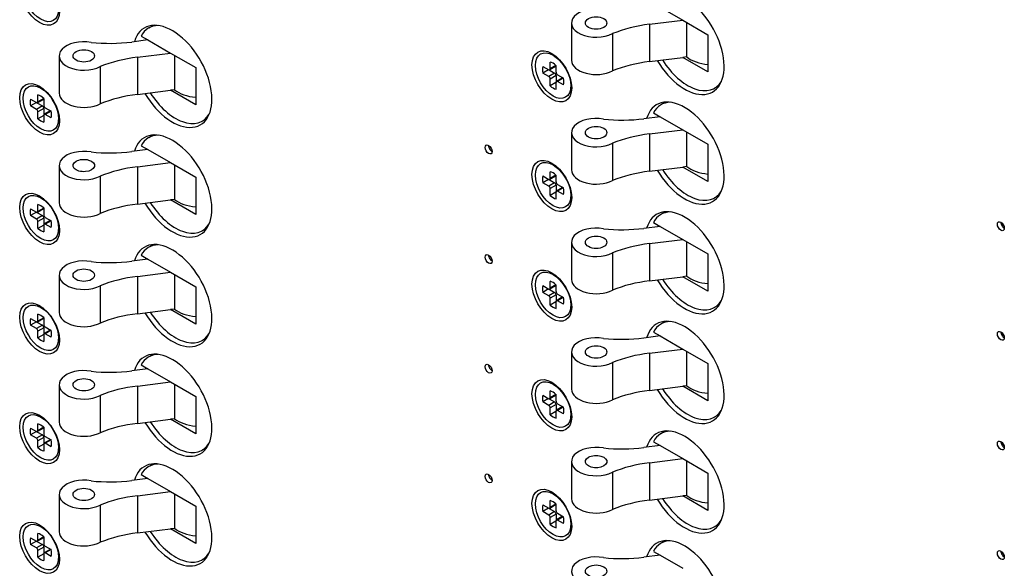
# Model space of a CAD drawing. Header units: inches. Extents: x 0 to 40.7, y 0 to 26.
# Tile 36 of 39: x 36.5 to 38.9, y 17.7 to 19. Entities that reach past the tile are written whole.
import ezdxf

# ---------------------------------------------------------------- set-up
doc = ezdxf.new("R2010")
doc.units = ezdxf.units.IN
doc.header["$LTSCALE"] = 0.5
doc.header["$MEASUREMENT"] = 0
doc.layers.add('AM_VIS', color=7, linetype='Continuous', lineweight=30)

msp = doc.modelspace()

# ---------------------------------------------------------------- linework, layer by layer
at = {"layer": 'AM_VIS', "color": 133}
for p, q in [((38.0769, 19.0258), (38.1321, 18.9939)), ((37.8599, 18.9869), (37.8599, 18.8958)), ((38.0511, 18.9838), (38.1321, 18.9939)), ((38.0511, 18.9838), (38.0511, 18.8927)), ((38.1321, 18.9939), (38.1937, 18.9584)), ((38.1416, 18.9884), (38.1416, 18.904)), ((37.9601, 18.961), (37.9601, 18.8699)), ((38.1937, 18.9584), (38.1937, 18.8673)), ((38.0511, 18.8927), (38.1321, 18.9029)), ((38.1416, 18.904), (38.1321, 18.9029)), ((38.1937, 18.8673), (38.1321, 18.9029)), ((38.2214, 18.8343), (38.21, 18.8277)), ((38.0901, 18.7937), (38.0787, 18.7871)), ((38.0603, 18.7675), (38.0769, 18.7579)), ((38.0769, 18.7579), (38.0372, 18.753)), ((38.0769, 18.7579), (38.1321, 18.726)), ((37.8599, 18.719), (37.8599, 18.6279)), ((38.0511, 18.7159), (38.1321, 18.726)), ((38.0511, 18.7159), (38.0511, 18.6248)), ((38.1321, 18.726), (38.1937, 18.6905)), ((38.1416, 18.7205), (38.1416, 18.6361)), ((37.9601, 18.6931), (37.9601, 18.602)), ((38.1937, 18.6905), (38.1937, 18.5994)), ((38.0511, 18.6248), (38.1321, 18.6349)), ((38.1416, 18.6361), (38.1321, 18.6349)), ((38.1937, 18.5994), (38.1321, 18.6349)), ((38.2214, 18.5663), (38.21, 18.5598))]:
    msp.add_line(p, q, dxfattribs=at)
at = {"layer": 'AM_VIS', "color": 171}
for p, q in [((36.8372, 18.9812), (36.8258, 18.9746)), ((36.8074, 18.955), (36.824, 18.9454)), ((36.824, 18.9454), (36.7843, 18.9405)), ((36.824, 18.9454), (36.8792, 18.9136)), ((36.607, 18.9065), (36.607, 18.8154)), ((36.7982, 18.9035), (36.8792, 18.9136)), ((36.8792, 18.9136), (36.9408, 18.878)), ((36.8887, 18.9081), (36.8887, 18.8237)), ((36.7072, 18.8806), (36.7072, 18.7895)), ((36.7982, 18.9035), (36.7982, 18.8124)), ((36.9408, 18.878), (36.9408, 18.7869)), ((36.7982, 18.8124), (36.8792, 18.8225)), ((36.8887, 18.8237), (36.8792, 18.8225)), ((36.9408, 18.7869), (36.8792, 18.8225)), ((36.9685, 18.7539), (36.9571, 18.7473)), ((36.8372, 18.7133), (36.8258, 18.7067)), ((36.824, 18.6775), (36.7843, 18.6726)), ((36.8074, 18.6871), (36.824, 18.6775)), ((36.824, 18.6775), (36.8792, 18.6457)), ((36.7982, 18.6356), (36.8792, 18.6457)), ((36.8792, 18.6457), (36.9408, 18.6101)), ((36.8887, 18.6402), (36.8887, 18.5558)), ((36.607, 18.6386), (36.607, 18.5475)), ((36.7982, 18.6356), (36.7982, 18.5445)), ((36.7072, 18.6127), (36.7072, 18.5216)), ((36.9408, 18.6101), (36.9408, 18.519)), ((36.7982, 18.5445), (36.8792, 18.5546)), ((36.8887, 18.5558), (36.8792, 18.5546)), ((36.9408, 18.519), (36.8792, 18.5546)), ((38.0901, 18.5258), (38.0787, 18.5192)), ((38.0603, 18.4996), (38.0769, 18.49)), ((36.9685, 18.486), (36.9571, 18.4794)), ((38.0769, 18.49), (38.0372, 18.485)), ((38.0769, 18.49), (38.1321, 18.4581)), ((37.8599, 18.4511), (37.8599, 18.36)), ((38.0511, 18.448), (38.1321, 18.4581)), ((38.0511, 18.448), (38.0511, 18.3569)), ((38.1321, 18.4581), (38.1937, 18.4225)), ((38.1416, 18.4526), (38.1416, 18.3682)), ((37.9601, 18.4252), (37.9601, 18.3341)), ((38.1937, 18.4225), (38.1937, 18.3315)), ((38.0511, 18.3569), (38.1321, 18.367)), ((38.1416, 18.3682), (38.1321, 18.367)), ((38.1937, 18.3315), (38.1321, 18.367)), ((38.2214, 18.2984), (38.21, 18.2918)), ((38.0901, 18.2578), (38.0787, 18.2513)), ((38.0603, 18.2316), (38.0769, 18.2221)), ((38.0769, 18.2221), (38.0372, 18.2171)), ((38.0769, 18.2221), (38.1321, 18.1902)), ((37.8599, 18.1831), (37.8599, 18.092)), ((38.0511, 18.1801), (38.1321, 18.1902)), ((38.1321, 18.1902), (38.1937, 18.1546)), ((38.1416, 18.1847), (38.1416, 18.1003)), ((38.0511, 18.1801), (38.0511, 18.089)), ((37.9601, 18.1572), (37.9601, 18.0662)), ((38.1937, 18.1546), (38.1937, 18.0635)), ((38.0511, 18.089), (38.1321, 18.0991)), ((38.1416, 18.1003), (38.1321, 18.0991)), ((38.1937, 18.0635), (38.1321, 18.0991)), ((38.2214, 18.0305), (38.21, 18.0239))]:
    msp.add_line(p, q, dxfattribs=at)
at = {"layer": 'AM_VIS', "color": 33}
for p, q in [((37.822, 18.9054), (37.8096, 18.9108)), ((37.7897, 18.881), (37.8042, 18.8727)), ((37.8211, 18.8808), (37.8067, 18.8724)), ((37.8077, 18.8747), (37.8077, 18.8914)), ((37.822, 18.883), (37.8077, 18.8747)), ((37.822, 18.8832), (37.822, 18.8665)), ((37.804, 18.8728), (37.7897, 18.8646)), ((37.8042, 18.8562), (37.7897, 18.8646)), ((37.8186, 18.8646), (37.8042, 18.8562)), ((37.8053, 18.8722), (37.8186, 18.8646)), ((37.8222, 18.8584), (37.8077, 18.85)), ((37.8222, 18.8584), (37.8222, 18.843)), ((37.8256, 18.8603), (37.84, 18.852)), ((37.8077, 18.8334), (37.8077, 18.85)), ((37.822, 18.8416), (37.8077, 18.8334)), ((37.822, 18.8418), (37.822, 18.8251)), ((37.8375, 18.8525), (37.823, 18.8441)), ((37.8398, 18.8521), (37.8256, 18.8439)), ((37.84, 18.8355), (37.8256, 18.8439)), ((37.8592, 18.8409), (37.8577, 18.8274)), ((36.5548, 18.7944), (36.5548, 18.8111)), ((36.5691, 18.825), (36.5567, 18.8304)), ((36.5368, 18.8007), (36.5513, 18.7923)), ((36.5511, 18.7924), (36.5368, 18.7842)), ((36.5513, 18.7758), (36.5368, 18.7842)), ((36.5657, 18.7842), (36.5513, 18.7758)), ((36.5524, 18.7919), (36.5657, 18.7842)), ((36.5682, 18.8004), (36.5538, 18.7921)), ((36.5691, 18.8026), (36.5548, 18.7944)), ((36.5691, 18.8028), (36.5691, 18.7861)), ((36.5693, 18.778), (36.5548, 18.7697)), ((36.5548, 18.753), (36.5548, 18.7697)), ((36.5691, 18.7612), (36.5548, 18.753)), ((36.5691, 18.7614), (36.5691, 18.7448)), ((36.5693, 18.778), (36.5693, 18.7626)), ((36.5846, 18.7721), (36.5701, 18.7638)), ((36.5727, 18.78), (36.5871, 18.7716)), ((36.5869, 18.7717), (36.5727, 18.7635)), ((36.5871, 18.7552), (36.5727, 18.7635)), ((36.6063, 18.7606), (36.6048, 18.747)), ((37.822, 18.6375), (37.8096, 18.6429)), ((37.8077, 18.6068), (37.8077, 18.6235)), ((37.7897, 18.6131), (37.8042, 18.6048)), ((37.804, 18.6049), (37.7897, 18.5967)), ((37.8042, 18.5883), (37.7897, 18.5967)), ((37.8186, 18.5966), (37.8042, 18.5883)), ((37.8053, 18.6043), (37.8186, 18.5966)), ((37.8211, 18.6128), (37.8067, 18.6045)), ((37.822, 18.6151), (37.8077, 18.6068)), ((37.822, 18.6153), (37.822, 18.5986)), ((37.8256, 18.5924), (37.84, 18.5841)), ((37.8222, 18.5905), (37.8077, 18.5821)), ((37.8077, 18.5654), (37.8077, 18.5821)), ((37.822, 18.5737), (37.8077, 18.5654)), ((37.822, 18.5739), (37.822, 18.5572)), ((37.8222, 18.5905), (37.8222, 18.5751)), ((37.8375, 18.5845), (37.823, 18.5762)), ((37.8398, 18.5842), (37.8256, 18.576)), ((37.84, 18.5676), (37.8256, 18.576)), ((37.8592, 18.573), (37.8577, 18.5595)), ((36.5691, 18.5571), (36.5567, 18.5625)), ((36.5368, 18.5327), (36.5513, 18.5244)), ((36.5511, 18.5245), (36.5368, 18.5163)), ((36.5524, 18.524), (36.5657, 18.5163)), ((36.5682, 18.5325), (36.5538, 18.5241)), ((36.5548, 18.5265), (36.5548, 18.5431)), ((36.5691, 18.5347), (36.5548, 18.5265)), ((36.5691, 18.5349), (36.5691, 18.5182)), ((36.5513, 18.5079), (36.5368, 18.5163)), ((36.5657, 18.5163), (36.5513, 18.5079)), ((36.5693, 18.5101), (36.5548, 18.5018)), ((36.5548, 18.4851), (36.5548, 18.5018)), ((36.5693, 18.5101), (36.5693, 18.4947)), ((36.5846, 18.5042), (36.5701, 18.4958)), ((36.5727, 18.512), (36.5871, 18.5037)), ((36.5869, 18.5038), (36.5727, 18.4956)), ((36.5871, 18.4872), (36.5727, 18.4956)), ((36.5691, 18.4933), (36.5548, 18.4851)), ((36.5691, 18.4935), (36.5691, 18.4768)), ((36.6063, 18.4927), (36.6048, 18.4791)), ((37.822, 18.3695), (37.8096, 18.375)), ((37.8077, 18.3389), (37.8077, 18.3556)), ((37.7897, 18.3452), (37.8042, 18.3369)), ((37.804, 18.337), (37.7897, 18.3287)), ((37.8042, 18.3204), (37.7897, 18.3287)), ((37.8186, 18.3287), (37.8042, 18.3204)), ((37.8053, 18.3364), (37.8186, 18.3287)), ((37.8211, 18.3449), (37.8067, 18.3366)), ((37.822, 18.3471), (37.8077, 18.3389)), ((37.822, 18.3474), (37.822, 18.3307)), ((37.8222, 18.3226), (37.8077, 18.3142)), ((37.8077, 18.2975), (37.8077, 18.3142)), ((37.822, 18.3058), (37.8077, 18.2975)), ((37.822, 18.306), (37.822, 18.2893)), ((37.8222, 18.3226), (37.8222, 18.3072)), ((37.8375, 18.3166), (37.823, 18.3083)), ((37.8256, 18.3245), (37.84, 18.3162)), ((37.8398, 18.3163), (37.8256, 18.308)), ((37.84, 18.2997), (37.8256, 18.308)), ((37.8592, 18.3051), (37.8577, 18.2916)), ((36.5691, 18.2892), (36.5567, 18.2946)), ((36.5368, 18.2648), (36.5513, 18.2565)), ((36.5511, 18.2566), (36.5368, 18.2484)), ((36.5524, 18.256), (36.5657, 18.2484)), ((36.5682, 18.2646), (36.5538, 18.2562)), ((36.5548, 18.2585), (36.5548, 18.2752)), ((36.5691, 18.2668), (36.5548, 18.2585)), ((36.5691, 18.267), (36.5691, 18.2503)), ((36.5513, 18.24), (36.5368, 18.2484)), ((36.5657, 18.2484), (36.5513, 18.24)), ((36.5693, 18.2422), (36.5548, 18.2338)), ((36.5548, 18.2172), (36.5548, 18.2338)), ((36.5693, 18.2422), (36.5693, 18.2268)), ((36.5846, 18.2363), (36.5701, 18.2279)), ((36.5727, 18.2441), (36.5871, 18.2358)), ((36.5869, 18.2359), (36.5727, 18.2277)), ((36.5691, 18.2254), (36.5548, 18.2172)), ((36.5691, 18.2256), (36.5691, 18.2089)), ((36.5871, 18.2193), (36.5727, 18.2277)), ((36.6063, 18.2247), (36.6048, 18.2112)), ((37.8077, 18.071), (37.8077, 18.0877)), ((37.822, 18.1016), (37.8096, 18.1071)), ((37.7897, 18.0773), (37.8042, 18.0689)), ((37.804, 18.0691), (37.7897, 18.0608)), ((37.8053, 18.0685), (37.8186, 18.0608)), ((37.8211, 18.077), (37.8067, 18.0687)), ((37.822, 18.0792), (37.8077, 18.071)), ((37.822, 18.0795), (37.822, 18.0628)), ((37.8042, 18.0525), (37.7897, 18.0608)), ((37.8186, 18.0608), (37.8042, 18.0525)), ((37.8222, 18.0546), (37.8077, 18.0463)), ((37.8077, 18.0296), (37.8077, 18.0463)), ((37.822, 18.0379), (37.8077, 18.0296)), ((37.822, 18.0381), (37.822, 18.0214)), ((37.8222, 18.0546), (37.8222, 18.0392)), ((37.8375, 18.0487), (37.823, 18.0404)), ((37.8256, 18.0566), (37.84, 18.0483)), ((37.8398, 18.0484), (37.8256, 18.0401)), ((37.84, 18.0318), (37.8256, 18.0401)), ((36.5691, 18.0213), (36.5567, 18.0267)), ((37.8592, 18.0372), (37.8577, 18.0237)), ((36.5368, 17.9969), (36.5513, 17.9886)), ((36.5682, 17.9966), (36.5538, 17.9883)), ((36.5548, 17.9906), (36.5548, 18.0073)), ((36.5691, 17.9989), (36.5548, 17.9906)), ((36.5691, 17.9991), (36.5691, 17.9824)), ((36.5511, 17.9887), (36.5368, 17.9805)), ((36.5513, 17.9721), (36.5368, 17.9805)), ((36.5657, 17.9804), (36.5513, 17.9721)), ((36.5524, 17.9881), (36.5657, 17.9804)), ((36.5693, 17.9743), (36.5548, 17.9659)), ((36.5548, 17.9492), (36.5548, 17.9659)), ((36.5693, 17.9743), (36.5693, 17.9589)), ((36.5846, 17.9683), (36.5701, 17.96)), ((36.5727, 17.9762), (36.5871, 17.9679)), ((36.5869, 17.968), (36.5727, 17.9598)), ((36.5691, 17.9575), (36.5548, 17.9492)), ((36.5691, 17.9577), (36.5691, 17.941)), ((36.5871, 17.9514), (36.5727, 17.9598)), ((36.6063, 17.9568), (36.6048, 17.9433)), ((37.822, 17.8337), (37.8096, 17.8391)), ((37.7897, 17.8094), (37.8042, 17.801)), ((37.804, 17.8011), (37.7897, 17.7929)), ((37.8053, 17.8006), (37.8186, 17.7929)), ((37.8211, 17.8091), (37.8067, 17.8008)), ((37.8077, 17.8031), (37.8077, 17.8198)), ((37.822, 17.8113), (37.8077, 17.8031)), ((37.822, 17.8115), (37.822, 17.7949)), ((37.8042, 17.7846), (37.7897, 17.7929)), ((37.8186, 17.7929), (37.8042, 17.7846)), ((37.8222, 17.7867), (37.8077, 17.7784)), ((37.8077, 17.7617), (37.8077, 17.7784)), ((37.8222, 17.7867), (37.8222, 17.7713)), ((37.8375, 17.7808), (37.823, 17.7725)), ((37.8256, 17.7887), (37.84, 17.7803)), ((37.8398, 17.7805), (37.8256, 17.7722)), ((36.5691, 17.7533), (36.5567, 17.7588)), ((37.822, 17.7699), (37.8077, 17.7617)), ((37.822, 17.7702), (37.822, 17.7535)), ((37.84, 17.7639), (37.8256, 17.7722)), ((37.8592, 17.7693), (37.8577, 17.7558)), ((36.5368, 17.729), (36.5513, 17.7207)), ((36.5682, 17.7287), (36.5538, 17.7204)), ((36.5548, 17.7227), (36.5548, 17.7394)), ((36.5691, 17.7309), (36.5548, 17.7227)), ((36.5691, 17.7312), (36.5691, 17.7145)), ((36.5511, 17.7208), (36.5368, 17.7125)), ((36.5513, 17.7042), (36.5368, 17.7125)), ((36.5657, 17.7125), (36.5513, 17.7042)), ((36.5524, 17.7202), (36.5657, 17.7125)), ((36.5693, 17.7064), (36.5548, 17.698)), ((36.5693, 17.7064), (36.5693, 17.691)), ((36.5846, 17.7004), (36.5701, 17.6921)), ((36.5727, 17.7083), (36.5871, 17.7)), ((36.5548, 17.6813), (36.5548, 17.698)), ((36.5691, 17.6896), (36.5548, 17.6813)), ((36.5691, 17.6898), (36.5691, 17.6731)), ((36.5869, 17.7001), (36.5727, 17.6918)), ((36.5871, 17.6835), (36.5727, 17.6918)), ((36.6063, 17.6889), (36.6048, 17.6754))]:
    msp.add_line(p, q, dxfattribs=at)
at = {"layer": 'AM_VIS', "color": 181}
for p, q in [((36.8372, 18.4454), (36.8258, 18.4388)), ((36.824, 18.4096), (36.7843, 18.4047)), ((36.8074, 18.4192), (36.824, 18.4096)), ((36.824, 18.4096), (36.8792, 18.3777)), ((36.7982, 18.3676), (36.8792, 18.3777)), ((36.8792, 18.3777), (36.9408, 18.3422)), ((36.607, 18.3707), (36.607, 18.2796)), ((36.7982, 18.3676), (36.7982, 18.2765)), ((36.8887, 18.3722), (36.8887, 18.2878)), ((36.7072, 18.3448), (36.7072, 18.2537)), ((36.9408, 18.3422), (36.9408, 18.2511)), ((36.7982, 18.2765), (36.8792, 18.2867)), ((36.8887, 18.2878), (36.8792, 18.2867)), ((36.9408, 18.2511), (36.8792, 18.2867)), ((36.9685, 18.2181), (36.9571, 18.2115)), ((36.8372, 18.1775), (36.8258, 18.1709)), ((36.824, 18.1417), (36.7843, 18.1368)), ((36.8074, 18.1513), (36.824, 18.1417)), ((36.824, 18.1417), (36.8792, 18.1098)), ((36.7982, 18.0997), (36.8792, 18.1098)), ((36.8792, 18.1098), (36.9408, 18.0743)), ((36.607, 18.1028), (36.607, 18.0117)), ((36.7982, 18.0997), (36.7982, 18.0086)), ((36.8887, 18.1043), (36.8887, 18.0199)), ((36.7072, 18.0769), (36.7072, 17.9858)), ((36.9408, 18.0743), (36.9408, 17.9832)), ((36.7982, 18.0086), (36.8792, 18.0187)), ((36.8887, 18.0199), (36.8792, 18.0187)), ((36.9408, 17.9832), (36.8792, 18.0187)), ((38.0901, 17.9899), (38.0787, 17.9833)), ((36.9685, 17.9501), (36.9571, 17.9436)), ((38.0769, 17.9542), (38.0372, 17.9492)), ((38.0603, 17.9637), (38.0769, 17.9542)), ((38.0769, 17.9542), (38.1321, 17.9223)), ((38.0511, 17.9122), (38.1321, 17.9223)), ((38.1321, 17.9223), (38.1937, 17.8867)), ((36.8372, 17.9096), (36.8258, 17.903)), ((37.8599, 17.9152), (37.8599, 17.8241)), ((38.0511, 17.9122), (38.0511, 17.8211)), ((38.1416, 17.9168), (38.1416, 17.8324)), ((36.824, 17.8738), (36.7843, 17.8688)), ((36.8074, 17.8834), (36.824, 17.8738)), ((36.824, 17.8738), (36.8792, 17.8419)), ((37.9601, 17.8893), (37.9601, 17.7982)), ((38.1937, 17.8867), (38.1937, 17.7956)), ((36.607, 17.8349), (36.607, 17.7438)), ((36.7982, 17.8318), (36.8792, 17.8419)), ((36.7982, 17.8318), (36.7982, 17.7407)), ((36.8792, 17.8419), (36.9408, 17.8063)), ((36.8887, 17.8364), (36.8887, 17.752)), ((38.0511, 17.8211), (38.1321, 17.8312)), ((38.1416, 17.8324), (38.1321, 17.8312)), ((38.1937, 17.7956), (38.1321, 17.8312)), ((36.7072, 17.809), (36.7072, 17.7179)), ((36.9408, 17.8063), (36.9408, 17.7153)), ((36.7982, 17.7407), (36.8792, 17.7508)), ((36.8887, 17.752), (36.8792, 17.7508)), ((36.9408, 17.7153), (36.8792, 17.7508)), ((38.2214, 17.7626), (38.21, 17.756)), ((38.0901, 17.722), (38.0787, 17.7154)), ((36.9685, 17.6822), (36.9571, 17.6756)), ((38.0769, 17.6863), (38.0372, 17.6813)), ((38.0603, 17.6958), (38.0769, 17.6863)), ((38.0769, 17.6863), (38.1321, 17.6544))]:
    msp.add_line(p, q, dxfattribs=at)
at = {"layer": 'AM_VIS', "color": 72}
for centre, major_axis, start_param, end_param in [((36.5589, 19.044), (-0.0343, 0.0595), 0.785398, 7.068583), ((38.1366, 18.9369), (-0.0684, 0.1184), 1.590585, 6.784888), ((36.8837, 18.8565), (-0.0684, 0.1184), 1.590585, 6.784888), ((37.8118, 18.8565), (-0.0343, 0.0595), 0.785398, 7.068583), ((36.5589, 18.7761), (-0.0343, 0.0595), 0.785398, 7.068583), ((38.1366, 18.669), (-0.0684, 0.1184), 1.590585, 6.784888), ((36.8837, 18.5886), (-0.0684, 0.1184), 1.590585, 6.784888), ((37.6571, 18.6779), (-0.006, 0.0104), 0.785398, 7.068583), ((37.6656, 18.6828), (-0.006, 0.0104), 0.783184, 2.358409), ((37.8118, 18.5886), (-0.0343, 0.0595), 0.785398, 7.068583), ((36.5589, 18.5082), (-0.0343, 0.0595), 0.785398, 7.068583), ((38.1366, 18.401), (-0.0684, 0.1184), 1.590585, 6.784888), ((38.91, 18.4903), (-0.006, 0.0104), 0.785398, 7.068583), ((38.9185, 18.4952), (-0.006, 0.0104), 0.783184, 2.358409), ((36.8837, 18.3207), (-0.0684, 0.1184), 1.590585, 6.784888), ((37.6571, 18.41), (-0.006, 0.0104), 0.785398, 7.068583), ((37.6656, 18.4149), (-0.006, 0.0104), 0.783184, 2.358409), ((37.8118, 18.3207), (-0.0343, 0.0595), 0.785398, 7.068583), ((36.5589, 18.2403), (-0.0343, 0.0595), 0.785398, 7.068583), ((38.1366, 18.1331), (-0.0684, 0.1184), 1.590585, 6.784888), ((38.91, 18.2224), (-0.006, 0.0104), 0.785398, 7.068583), ((38.9185, 18.2273), (-0.006, 0.0104), 0.783184, 2.358409), ((36.8837, 18.0528), (-0.0684, 0.1184), 1.590585, 6.784888), ((37.6571, 18.1421), (-0.006, 0.0104), 0.785398, 7.068583), ((37.6656, 18.147), (-0.006, 0.0104), 0.783184, 2.358409), ((37.8118, 18.0528), (-0.0343, 0.0595), 0.785398, 7.068583), ((36.5589, 17.9724), (-0.0343, 0.0595), 0.785398, 7.068583), ((38.1366, 17.8652), (-0.0684, 0.1184), 1.590585, 6.784888), ((38.91, 17.9545), (-0.006, 0.0104), 0.785398, 7.068583), ((38.9185, 17.9594), (-0.006, 0.0104), 0.783184, 2.358409), ((36.8837, 17.7848), (-0.0684, 0.1184), 1.590585, 6.784888), ((37.6571, 17.8741), (-0.006, 0.0104), 0.785398, 7.068583), ((37.6656, 17.879), (-0.006, 0.0104), 0.783184, 2.358409), ((37.8118, 17.7848), (-0.0343, 0.0595), 0.785398, 7.068583), ((36.5589, 17.7045), (-0.0343, 0.0595), 0.785398, 7.068583), ((38.1366, 17.5973), (-0.0684, 0.1184), 1.590585, 6.784888), ((38.91, 17.6866), (-0.006, 0.0104), 0.785398, 7.068583), ((38.9185, 17.6915), (-0.006, 0.0104), 0.783184, 2.358409)]:
    msp.add_ellipse(centre, major_axis=major_axis, ratio=0.57735, start_param=start_param, end_param=end_param, dxfattribs=at)
at = {"layer": 'AM_VIS', "color": 33}
for centre, major_axis, start_param, end_param in [((36.562, 19.0458), (-0.0305, 0.0529), 0.785398, 7.068583), ((37.8149, 18.8583), (-0.0305, 0.0529), 0.785398, 7.068583), ((37.8149, 18.8583), (-0.0185, 0.032), 0.509172, 1.061625), ((37.8149, 18.8583), (-0.0185, 0.032), 5.221561, 5.774014), ((37.8186, 18.8851), (-0.00252, 0.00436), 3.141593, 3.614553), ((37.8042, 18.8768), (-0.00252, 0.00436), 2.356194, 3.926991), ((37.8186, 18.8604), (-0.00252, 0.00436), 3.926991, 5.497787), ((37.8256, 18.8645), (-0.00252, 0.00436), 0.785398, 2.356194), ((36.562, 18.7779), (-0.0305, 0.0529), 0.785398, 7.068583), ((37.8042, 18.8521), (-0.00252, 0.00436), 3.926991, 5.497787), ((37.8149, 18.8583), (-0.0185, 0.032), 2.079968, 2.632421), ((37.8256, 18.8398), (-0.00252, 0.00436), 5.497787, 7.068583), ((37.84, 18.8481), (-0.00252, 0.00436), 5.810225, 6.283185), ((37.8149, 18.8583), (-0.0185, 0.032), 3.650764, 4.203217), ((36.562, 18.7779), (-0.0185, 0.032), 5.221561, 5.774014), ((36.562, 18.7779), (-0.0185, 0.032), 0.509172, 1.061625), ((36.5513, 18.7964), (-0.00252, 0.00436), 2.356194, 3.926991), ((36.5657, 18.7801), (-0.00252, 0.00436), 3.926991, 5.497787), ((36.5657, 18.8048), (-0.00252, 0.00436), 3.141593, 3.614553), ((36.5727, 18.7841), (-0.00252, 0.00436), 0.785398, 2.356194), ((36.5513, 18.7717), (-0.00252, 0.00436), 3.926991, 5.497787), ((36.5727, 18.7594), (-0.00252, 0.00436), 5.497787, 7.068583), ((36.5871, 18.7677), (-0.00252, 0.00436), 5.810225, 6.283185), ((36.562, 18.7779), (-0.0185, 0.032), 3.650764, 4.203217), ((36.562, 18.7779), (-0.0185, 0.032), 2.079968, 2.632421), ((37.8149, 18.5904), (-0.0305, 0.0529), 0.785398, 7.068583), ((37.8149, 18.5904), (-0.0185, 0.032), 5.221561, 5.774014), ((37.8149, 18.5904), (-0.0185, 0.032), 0.509172, 1.061625), ((37.8042, 18.6089), (-0.00252, 0.00436), 2.356194, 3.926991), ((37.8186, 18.5925), (-0.00252, 0.00436), 3.926991, 5.497787), ((37.8186, 18.6172), (-0.00252, 0.00436), 3.141593, 3.614553), ((37.8256, 18.5965), (-0.00252, 0.00436), 0.785398, 2.356194), ((36.562, 18.51), (-0.0305, 0.0529), 0.785398, 7.068583), ((37.8042, 18.5842), (-0.00252, 0.00436), 3.926991, 5.497787), ((37.8256, 18.5718), (-0.00252, 0.00436), 5.497787, 7.068583), ((37.84, 18.5802), (-0.00252, 0.00436), 5.810225, 6.283185), ((37.8149, 18.5904), (-0.0185, 0.032), 3.650764, 4.203217), ((37.8149, 18.5904), (-0.0185, 0.032), 2.079968, 2.632421), ((36.562, 18.51), (-0.0185, 0.032), 0.509172, 1.061625), ((36.5513, 18.5285), (-0.00252, 0.00436), 2.356194, 3.926991), ((36.562, 18.51), (-0.0185, 0.032), 5.221561, 5.774014), ((36.5657, 18.5368), (-0.00252, 0.00436), 3.141593, 3.614553), ((36.5513, 18.5038), (-0.00252, 0.00436), 3.926991, 5.497787), ((36.5657, 18.5121), (-0.00252, 0.00436), 3.926991, 5.497787), ((36.5727, 18.5162), (-0.00252, 0.00436), 0.785398, 2.356194), ((36.5727, 18.4915), (-0.00252, 0.00436), 5.497787, 7.068583), ((36.5871, 18.4998), (-0.00252, 0.00436), 5.810225, 6.283185), ((36.562, 18.51), (-0.0185, 0.032), 3.650764, 4.203217), ((36.562, 18.51), (-0.0185, 0.032), 2.079968, 2.632421), ((37.8149, 18.3225), (-0.0305, 0.0529), 0.785398, 7.068583), ((37.8149, 18.3225), (-0.0185, 0.032), 5.221561, 5.774014), ((37.8149, 18.3225), (-0.0185, 0.032), 0.509172, 1.061625), ((37.8042, 18.341), (-0.00252, 0.00436), 2.356194, 3.926991), ((37.8186, 18.3246), (-0.00252, 0.00436), 3.926991, 5.497787), ((37.8186, 18.3493), (-0.00252, 0.00436), 3.141593, 3.614553), ((37.8256, 18.3286), (-0.00252, 0.00436), 0.785398, 2.356194), ((36.562, 18.2421), (-0.0305, 0.0529), 0.785398, 7.068583), ((37.8042, 18.3163), (-0.00252, 0.00436), 3.926991, 5.497787), ((37.8256, 18.3039), (-0.00252, 0.00436), 5.497787, 7.068583), ((37.84, 18.3123), (-0.00252, 0.00436), 5.810225, 6.283185), ((37.8149, 18.3225), (-0.0185, 0.032), 3.650764, 4.203217), ((37.8149, 18.3225), (-0.0185, 0.032), 2.079968, 2.632421), ((36.562, 18.2421), (-0.0185, 0.032), 0.509172, 1.061625), ((36.5513, 18.2606), (-0.00252, 0.00436), 2.356194, 3.926991), ((36.562, 18.2421), (-0.0185, 0.032), 5.221561, 5.774014), ((36.5657, 18.2689), (-0.00252, 0.00436), 3.141593, 3.614553), ((36.5513, 18.2359), (-0.00252, 0.00436), 3.926991, 5.497787), ((36.5657, 18.2442), (-0.00252, 0.00436), 3.926991, 5.497787), ((36.5727, 18.2483), (-0.00252, 0.00436), 0.785398, 2.356194), ((36.5871, 18.2319), (-0.00252, 0.00436), 5.810225, 6.283185), ((36.562, 18.2421), (-0.0185, 0.032), 3.650764, 4.203217), ((36.562, 18.2421), (-0.0185, 0.032), 2.079968, 2.632421), ((36.5727, 18.2236), (-0.00252, 0.00436), 5.497787, 7.068583), ((37.8149, 18.0545), (-0.0305, 0.0529), 0.785398, 7.068583), ((37.8149, 18.0545), (-0.0185, 0.032), 5.221561, 5.774014), ((37.8149, 18.0545), (-0.0185, 0.032), 0.509172, 1.061625), ((37.8042, 18.0731), (-0.00252, 0.00436), 2.356194, 3.926991), ((37.8186, 18.0814), (-0.00252, 0.00436), 3.141593, 3.614553), ((37.8256, 18.0607), (-0.00252, 0.00436), 0.785398, 2.356194), ((36.562, 17.9742), (-0.0305, 0.0529), 0.785398, 7.068583), ((37.8042, 18.0484), (-0.00252, 0.00436), 3.926991, 5.497787), ((37.8186, 18.0567), (-0.00252, 0.00436), 3.926991, 5.497787), ((37.8256, 18.036), (-0.00252, 0.00436), 5.497787, 7.068583), ((37.84, 18.0444), (-0.00252, 0.00436), 5.810225, 6.283185), ((37.8149, 18.0545), (-0.0185, 0.032), 3.650764, 4.203217), ((37.8149, 18.0545), (-0.0185, 0.032), 2.079968, 2.632421), ((36.562, 17.9742), (-0.0185, 0.032), 0.509172, 1.061625), ((36.5513, 17.9927), (-0.00252, 0.00436), 2.356194, 3.926991), ((36.562, 17.9742), (-0.0185, 0.032), 5.221561, 5.774014), ((36.5657, 18.001), (-0.00252, 0.00436), 3.141593, 3.614553), ((36.5513, 17.968), (-0.00252, 0.00436), 3.926991, 5.497787), ((36.5657, 17.9763), (-0.00252, 0.00436), 3.926991, 5.497787), ((36.5727, 17.9803), (-0.00252, 0.00436), 0.785398, 2.356194), ((36.5871, 17.964), (-0.00252, 0.00436), 5.810225, 6.283185), ((36.562, 17.9742), (-0.0185, 0.032), 3.650764, 4.203217), ((36.562, 17.9742), (-0.0185, 0.032), 2.079968, 2.632421), ((36.5727, 17.9556), (-0.00252, 0.00436), 5.497787, 7.068583), ((37.8149, 17.7866), (-0.0305, 0.0529), 0.785398, 7.068583), ((37.8149, 17.7866), (-0.0185, 0.032), 0.509172, 1.061625), ((37.8042, 17.8051), (-0.00252, 0.00436), 2.356194, 3.926991), ((37.8149, 17.7866), (-0.0185, 0.032), 5.221561, 5.774014), ((37.8186, 17.8135), (-0.00252, 0.00436), 3.141593, 3.614553), ((37.8042, 17.7805), (-0.00252, 0.00436), 3.926991, 5.497787), ((37.8186, 17.7888), (-0.00252, 0.00436), 3.926991, 5.497787), ((37.8256, 17.7928), (-0.00252, 0.00436), 0.785398, 2.356194), ((37.8256, 17.7681), (-0.00252, 0.00436), 5.497787, 7.068583), ((37.84, 17.7764), (-0.00252, 0.00436), 5.810225, 6.283185), ((37.8149, 17.7866), (-0.0185, 0.032), 3.650764, 4.203217), ((36.562, 17.7063), (-0.0305, 0.0529), 0.785398, 7.068583), ((37.8149, 17.7866), (-0.0185, 0.032), 2.079968, 2.632421), ((36.562, 17.7063), (-0.0185, 0.032), 0.509172, 1.061625), ((36.562, 17.7063), (-0.0185, 0.032), 5.221561, 5.774014), ((36.5657, 17.7331), (-0.00252, 0.00436), 3.141593, 3.614553), ((36.5513, 17.7248), (-0.00252, 0.00436), 2.356194, 3.926991), ((36.5513, 17.7001), (-0.00252, 0.00436), 3.926991, 5.497787), ((36.5657, 17.7084), (-0.00252, 0.00436), 3.926991, 5.497787), ((36.5727, 17.7124), (-0.00252, 0.00436), 0.785398, 2.356194), ((36.5871, 17.6961), (-0.00252, 0.00436), 5.810225, 6.283185), ((36.562, 17.7063), (-0.0185, 0.032), 2.079968, 2.632421), ((36.5727, 17.6877), (-0.00252, 0.00436), 5.497787, 7.068583), ((36.562, 17.7063), (-0.0185, 0.032), 3.650764, 4.203217)]:
    msp.add_ellipse(centre, major_axis=major_axis, ratio=0.57735, start_param=start_param, end_param=end_param, dxfattribs=at)
at = {"layer": 'AM_VIS', "color": 133}
for centre, major_axis, start_param, end_param in [((37.9201, 18.9869), (0.0602, 0), 1.267123, 5.441704), ((37.9201, 18.9869), (0.0262, 0), 2.356194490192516, 8.639379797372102), ((38.1043, 18.8415), (0.2522, 0), 1.783617, 2.179395), ((37.9201, 18.8958), (0.0602, 0), 3.141593, 5.441704), ((38.1043, 18.7504), (0.2522, 0), 1.783617, 2.179395), ((38.1443, 18.9413), (-0.0656, 0.1137), 1.630714, 3.448376), ((38.2062, 18.9315), (0.0802, 0), 3.776174, 4.556306), ((38.1443, 18.6734), (-0.0656, 0.1137), 5.976402, 6.629622), ((37.9201, 18.719), (0.0602, 0), 1.267123, 5.441704), ((37.9839, 18.8953), (0.2522, 0), 4.529432, 4.92521), ((37.9201, 18.719), (0.0262, 0), 2.356194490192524, 8.63937979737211), ((38.1043, 18.5736), (0.2522, 0), 1.783617, 2.179395), ((37.9201, 18.6279), (0.0602, 0), 3.141593, 5.441704), ((38.1043, 18.4825), (0.2522, 0), 1.783617, 2.179395), ((38.1443, 18.6734), (-0.0656, 0.1137), 1.630714, 3.448376), ((38.2062, 18.6636), (0.0802, 0), 3.776174, 4.556306)]:
    msp.add_ellipse(centre, major_axis=major_axis, ratio=0.57735, start_param=start_param, end_param=end_param, dxfattribs=at)
at = {"layer": 'AM_VIS', "color": 171}
for centre, major_axis, start_param, end_param in [((36.8914, 18.861), (-0.0656, 0.1137), 5.976402, 6.629622), ((36.6671, 18.9065), (0.0602, 0), 1.267123, 5.441704), ((36.731, 19.0828), (0.2522, 0), 4.529432, 4.92521), ((36.6671, 18.9065), (0.0262, 0), 2.356194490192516, 8.6393797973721), ((36.8514, 18.7611), (0.2522, 0), 1.783617, 2.179395), ((36.6671, 18.8154), (0.0602, 0), 3.141593, 5.441704), ((36.8514, 18.67), (0.2522, 0), 1.783617, 2.179395), ((36.8914, 18.861), (-0.0656, 0.1137), 1.630714, 3.448376), ((36.9533, 18.8511), (0.0802, 0), 3.776174, 4.556306), ((36.8914, 18.593), (-0.0656, 0.1137), 5.976402, 6.629622), ((36.6671, 18.6386), (0.0602, 0), 1.267123, 5.441704), ((36.731, 18.8149), (0.2522, 0), 4.529432, 4.92521), ((36.6671, 18.6386), (0.0262, 0), 2.356194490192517, 8.639379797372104), ((36.8514, 18.4932), (0.2522, 0), 1.783617, 2.179395), ((36.6671, 18.5475), (0.0602, 0), 3.141593, 5.441704), ((36.8514, 18.4021), (0.2522, 0), 1.783617, 2.179395), ((36.8914, 18.593), (-0.0656, 0.1137), 1.630714, 3.448376), ((36.9533, 18.5832), (0.0802, 0), 3.776174, 4.556306), ((38.1443, 18.4055), (-0.0656, 0.1137), 5.976402, 6.629622), ((37.9201, 18.4511), (0.0602, 0), 1.267123, 5.441704), ((37.9839, 18.6274), (0.2522, 0), 4.529432, 4.92521), ((37.9201, 18.4511), (0.0262, 0), 2.356194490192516, 8.639379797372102), ((38.1043, 18.3057), (0.2522, 0), 1.783617, 2.179395), ((37.9201, 18.36), (0.0602, 0), 3.141593, 5.441704), ((38.1043, 18.2146), (0.2522, 0), 1.783617, 2.179395), ((38.1443, 18.4055), (-0.0656, 0.1137), 1.630714, 3.448376), ((38.2062, 18.3957), (0.0802, 0), 3.776174, 4.556306), ((38.1443, 18.1376), (-0.0656, 0.1137), 5.976402, 6.629622), ((37.9201, 18.1831), (0.0602, 0), 1.267123, 5.441704), ((37.9839, 18.3595), (0.2522, 0), 4.529432, 4.92521), ((37.9201, 18.1831), (0.0262, 0), 2.356194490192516, 8.639379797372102), ((38.1043, 18.0378), (0.2522, 0), 1.783617, 2.179395), ((37.9201, 18.092), (0.0602, 0), 3.141593, 5.441704), ((38.1043, 17.9467), (0.2522, 0), 1.783617, 2.179395), ((38.1443, 18.1376), (-0.0656, 0.1137), 1.630714, 3.448376), ((38.2062, 18.1277), (0.0802, 0), 3.776174, 4.556306)]:
    msp.add_ellipse(centre, major_axis=major_axis, ratio=0.57735, start_param=start_param, end_param=end_param, dxfattribs=at)
at = {"layer": 'AM_VIS', "color": 181}
for centre, major_axis, start_param, end_param in [((36.8914, 18.3251), (-0.0656, 0.1137), 5.976402, 6.629622), ((36.6671, 18.3707), (0.0602, 0), 1.267123, 5.441704), ((36.731, 18.547), (0.2522, 0), 4.529432, 4.92521), ((36.6671, 18.3707), (0.0262, 0), 2.356194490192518, 8.639379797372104), ((36.8514, 18.2253), (0.2522, 0), 1.783617, 2.179395), ((36.6671, 18.2796), (0.0602, 0), 3.141593, 5.441704), ((36.8914, 18.3251), (-0.0656, 0.1137), 1.630714, 3.448376), ((36.9533, 18.3153), (0.0802, 0), 3.776174, 4.556306), ((36.8514, 18.1342), (0.2522, 0), 1.783617, 2.179395), ((36.8914, 18.0572), (-0.0656, 0.1137), 5.976402, 6.629622), ((36.6671, 18.1028), (0.0602, 0), 1.267123, 5.441704), ((36.731, 18.2791), (0.2522, 0), 4.529432, 4.92521), ((36.6671, 18.1028), (0.0262, 0), 2.356194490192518, 8.639379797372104), ((36.8514, 17.9574), (0.2522, 0), 1.783617, 2.179395), ((36.9533, 18.0474), (0.0802, 0), 3.776174, 4.556306), ((36.6671, 18.0117), (0.0602, 0), 3.141593, 5.441704), ((36.8514, 17.8663), (0.2522, 0), 1.783617, 2.179395), ((36.8914, 18.0572), (-0.0656, 0.1137), 1.630714, 3.448376), ((38.1443, 17.8697), (-0.0656, 0.1137), 5.976402, 6.629622), ((37.9201, 17.9152), (0.0602, 0), 1.267123, 5.441704), ((37.9839, 18.0916), (0.2522, 0), 4.529432, 4.92521), ((37.9201, 17.9152), (0.0262, 0), 2.356194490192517, 8.639379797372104), ((36.8914, 17.7893), (-0.0656, 0.1137), 5.976402, 6.629622), ((38.1043, 17.7699), (0.2522, 0), 1.783617, 2.179395), ((36.6671, 17.8349), (0.0602, 0), 1.267123, 5.441704), ((36.6671, 17.8349), (0.0262, 0), 2.356194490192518, 8.639379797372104), ((36.731, 18.0112), (0.2522, 0), 4.529432, 4.92521), ((36.8514, 17.6895), (0.2522, 0), 1.783617, 2.179395), ((37.9201, 17.8241), (0.0602, 0), 3.141593, 5.441704), ((38.1043, 17.6788), (0.2522, 0), 1.783617, 2.179395), ((38.1443, 17.8697), (-0.0656, 0.1137), 1.630714, 3.448376), ((38.2062, 17.8598), (0.0802, 0), 3.776174, 4.556306), ((36.9533, 17.7795), (0.0802, 0), 3.776174, 4.556306), ((36.6671, 17.7438), (0.0602, 0), 3.141593, 5.441704), ((36.8514, 17.5984), (0.2522, 0), 1.783617, 2.179395), ((36.8914, 17.7893), (-0.0656, 0.1137), 1.630714, 3.448376), ((38.1443, 17.6018), (-0.0656, 0.1137), 5.976402, 6.629622), ((37.9201, 17.6473), (0.0602, 0), 1.267123, 5.441704), ((37.9839, 17.8236), (0.2522, 0), 4.529432, 4.92521), ((37.9201, 17.6473), (0.0262, 0), 2.356194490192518, 8.639379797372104)]:
    msp.add_ellipse(centre, major_axis=major_axis, ratio=0.57735, start_param=start_param, end_param=end_param, dxfattribs=at)

doc.saveas('drawing.dxf')
